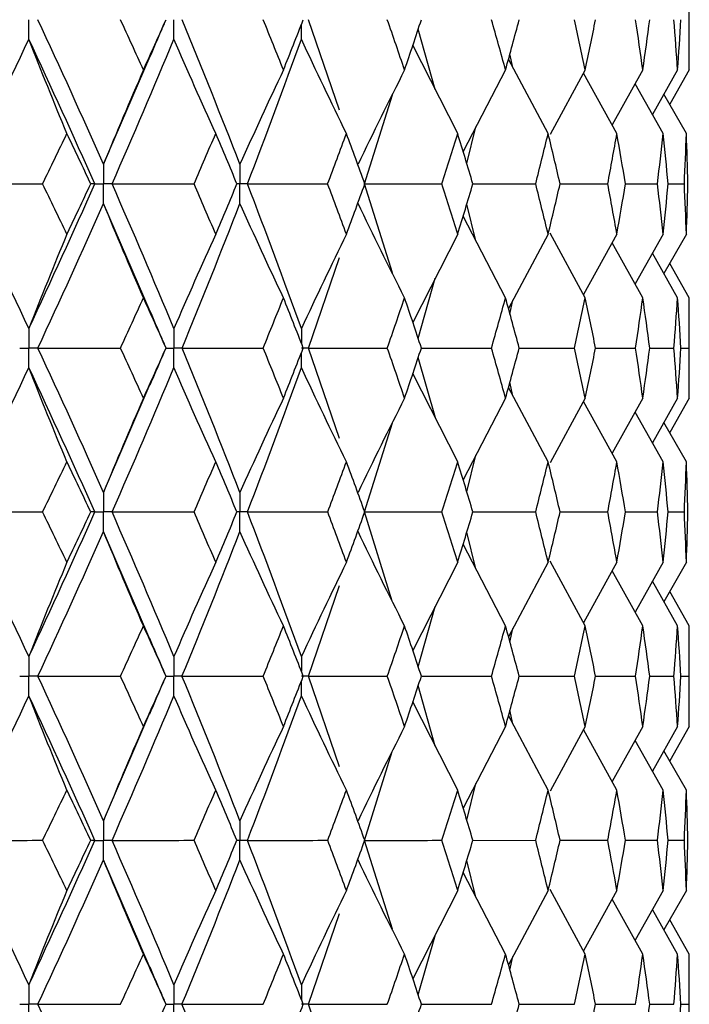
# Paper-space layout '_Right' of a CAD drawing. Header units: millimetres. Extents: x -25 to 310, y -1 to 320.
# Tile 19 of 51: x 13.53 to 19.75, y 21.73 to 30.88. Entities that reach past the tile are written whole.
import ezdxf

# ---------------------------------------------------------------- set-up
doc = ezdxf.new("R2010")
doc.units = ezdxf.units.MM

psp = doc.layouts.new('_Right')

# ---------------------------------------------------------------- linework, layer by layer
at = {"color": 7, "linetype": 'Continuous', "lineweight": 25}
for p, q in [((19.75, 30.4086), (19.75, 31.3418)), ((16.4987, 30.0336), (16.2095, 30.8757)), ((17.3894, 30.2272), (17.2309, 30.7882)), ((17.5974, 29.8176), (17.1807, 30.638)), ((14.3057, 29.5315), (14.7384, 30.5364)), ((18.4382, 29.8176), (18.0699, 30.5097)), ((18.1111, 30.4322), (18.0833, 30.5594)), ((18.0425, 30.4086), (17.6479, 29.6506)), ((18.7834, 30.4086), (18.4579, 29.808)), ((19.077, 29.8176), (18.7676, 30.3796)), ((19.3184, 30.4086), (19.0333, 29.8971)), ((19.6418, 30.4086), (19.4072, 29.9946)), ((19.75, 30.4086), (19.5682, 30.0895)), ((19.5068, 29.8176), (19.2466, 30.2798)), ((16.7307, 29.35), (16.9902, 30.1781)), ((19.7229, 29.8176), (19.5144, 30.1839)), ((17.6817, 29.539), (17.7672, 29.8797)), ((16.9902, 28.5219), (16.7307, 29.35)), ((17.739, 29.35), (18.3223, 29.35)), ((18.5494, 29.35), (18.9926, 29.35)), ((19.1566, 29.35), (19.4548, 29.35)), ((19.5539, 29.35), (19.7038, 29.35)), ((14.7384, 28.1636), (14.3057, 29.1685)), ((17.7672, 28.8203), (17.6817, 29.161)), ((18.0425, 28.2914), (17.6479, 29.0494)), ((17.5974, 28.8824), (17.1807, 28.062)), ((18.4382, 28.8824), (18.0699, 28.1903)), ((18.7834, 28.2914), (18.4579, 28.892)), ((19.077, 28.8824), (18.7676, 28.3204)), ((19.5068, 28.8824), (19.2466, 28.4202)), ((19.7229, 28.8824), (19.5144, 28.5161)), ((19.3184, 28.2914), (19.0333, 28.8029)), ((16.2095, 27.8243), (16.4987, 28.6664)), ((19.6418, 28.2914), (19.4072, 28.7054)), ((19.75, 28.2914), (19.5682, 28.6105)), ((17.2309, 27.9118), (17.3894, 28.4728)), ((19.75, 27.3582), (19.75, 28.2914)), ((18.0833, 28.1406), (18.1111, 28.2678)), ((14.8862, 27.8243), (14.887, 27.8244)), ((16.499, 26.9825), (16.2095, 27.8243)), ((17.2593, 27.8243), (17.9114, 27.8244)), ((18.1689, 27.8243), (18.6831, 27.8244)), ((18.8788, 27.8243), (19.2501, 27.8244)), ((19.3817, 27.8243), (19.6062, 27.8244)), ((19.6724, 27.8244), (19.7475, 27.8244)), ((17.3897, 27.1756), (17.2308, 27.737)), ((17.5974, 26.7671), (17.1806, 27.5869)), ((14.3057, 26.4821), (14.741, 27.4915)), ((18.4382, 26.7671), (18.0698, 27.4587)), ((18.1113, 27.3808), (18.0833, 27.5086)), ((18.0425, 27.3582), (17.6478, 26.6009)), ((18.7834, 27.3582), (18.4576, 26.7577)), ((19.077, 26.7671), (18.7674, 27.3288)), ((19.3184, 27.3582), (19.0331, 26.8469)), ((19.6418, 27.3582), (19.407, 26.9443)), ((19.75, 27.3582), (19.5679, 27.0391)), ((19.5068, 26.7671), (19.2464, 27.2292)), ((16.7308, 26.3008), (16.9907, 27.1288)), ((19.7229, 26.7671), (19.5142, 27.1334)), ((17.6817, 26.4892), (17.7674, 26.8303)), ((16.99, 25.4735), (16.7308, 26.3008)), ((17.7388, 26.3008), (18.3224, 26.3007)), ((18.5489, 26.3008), (18.9926, 26.3007)), ((19.1563, 26.3007), (19.4548, 26.3007)), ((19.5538, 26.3007), (19.7038, 26.3007)), ((14.7369, 25.1177), (14.3057, 26.1194)), ((17.7671, 25.7714), (17.6817, 26.1119)), ((18.0425, 25.2425), (17.6479, 26.0003)), ((17.5974, 25.8335), (17.1807, 25.0128)), ((18.4382, 25.8335), (18.0699, 25.1412)), ((18.7834, 25.2425), (18.4578, 25.8431)), ((19.077, 25.8335), (18.7677, 25.2714)), ((19.5068, 25.8335), (19.2467, 25.3712)), ((19.7229, 25.8335), (19.5145, 25.4671)), ((19.3184, 25.2425), (19.0333, 25.7539)), ((19.6418, 25.2425), (19.4072, 25.6564)), ((16.2095, 24.7748), (16.4986, 25.6168)), ((19.75, 25.2425), (19.5682, 25.5615)), ((17.2309, 24.8626), (17.3895, 25.4239)), ((18.0834, 25.0915), (18.1112, 25.2187)), ((19.75, 24.3073), (19.75, 25.2425)), ((14.8864, 24.7748), (14.8872, 24.7748)), ((16.4988, 23.9326), (16.2095, 24.7748)), ((17.2602, 24.7748), (17.9113, 24.7748)), ((18.1686, 24.7748), (18.683, 24.7748)), ((18.8789, 24.7748), (19.2501, 24.7748)), ((19.3818, 24.7748), (19.6062, 24.7748)), ((19.6724, 24.7748), (19.7475, 24.7748)), ((17.3896, 24.1255), (17.2309, 24.687)), ((17.5974, 23.7163), (17.1807, 24.5368)), ((14.3057, 23.4307), (14.7373, 24.4329)), ((18.1112, 24.3309), (18.0834, 24.4582)), ((18.4382, 23.7163), (18.0699, 24.4085)), ((18.0425, 24.3073), (17.6479, 23.5496)), ((18.7834, 24.3073), (18.4577, 23.7067)), ((19.077, 23.7163), (18.7677, 24.2783)), ((19.3184, 24.3073), (19.0332, 23.7959)), ((19.6418, 24.3073), (19.4071, 23.8934)), ((19.75, 24.3073), (19.5681, 23.9883)), ((19.5068, 23.7163), (19.2466, 24.1786)), ((16.7308, 23.2494), (16.99, 24.0764)), ((19.7229, 23.7163), (19.5144, 24.0826)), ((17.6817, 23.438), (17.7671, 23.7786)), ((16.9903, 22.4225), (16.7308, 23.2494)), ((17.7388, 23.2494), (18.3224, 23.2495)), ((18.5489, 23.2495), (18.9927, 23.2495)), ((19.1565, 23.2495), (19.4548, 23.2495)), ((19.5538, 23.2495), (19.7038, 23.2495)), ((14.7392, 22.0627), (14.3057, 23.0682)), ((17.7673, 22.7204), (17.6816, 23.0612)), ((18.0425, 22.1924), (17.6478, 22.9496)), ((17.5974, 22.7835), (17.1806, 21.9634)), ((18.4382, 22.7835), (18.0698, 22.0917)), ((18.7834, 22.1924), (18.4575, 22.7929)), ((19.077, 22.7835), (18.7675, 22.2217)), ((19.5068, 22.7835), (19.2465, 22.3213)), ((19.7229, 22.7835), (19.5143, 22.4171)), ((19.3184, 22.1924), (19.033, 22.7036)), ((19.6418, 22.1924), (19.407, 22.6062)), ((16.2095, 21.7258), (16.4997, 22.5696)), ((19.75, 22.1924), (19.568, 22.5114)), ((17.2309, 21.8132), (17.3898, 22.3751)), ((18.0834, 22.0418), (18.1113, 22.1696)), ((19.75, 21.2583), (19.75, 22.1924)), ((14.8864, 21.7257), (14.8871, 21.7257)), ((16.4986, 20.8838), (16.2095, 21.7258)), ((17.2594, 21.7258), (17.9114, 21.7257)), ((18.1685, 21.7257), (18.6831, 21.7257)), ((18.8788, 21.7257), (19.2501, 21.7257)), ((19.3816, 21.7257), (19.6062, 21.7257)), ((19.6724, 21.7257), (19.7475, 21.7257))]:
    psp.add_line(p, q, dxfattribs=at)
for points, knots in [([(13.6119, 30.6944), (13.6119, 30.7433), (13.6118, 30.7922), (13.6118, 30.8411), (13.6118, 30.8526), (13.6118, 30.8642), (13.6118, 30.8757)], [0, 0, 0, 0, 0.0001466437, 0.0001466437, 0.0001466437, 0.000181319, 0.000181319, 0.000181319, 0.000181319]), ([(14.7374, 30.5275), (14.7728, 30.6103), (14.8222, 30.7262), (14.8731, 30.842), (14.8876, 30.8751)], [0, 0, 0, 0, 0.714806, 1, 1, 1, 1]), ([(14.9602, 30.6944), (14.9601, 30.7433), (14.9601, 30.7922), (14.9601, 30.8411), (14.9601, 30.8526), (14.9601, 30.8642), (14.9601, 30.8757)], [0, 0, 0, 0, 0.0001466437, 0.0001466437, 0.0001466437, 0.000181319, 0.000181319, 0.000181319, 0.000181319]), ([(14.3057, 29.5315), (14.3056, 29.4825), (14.3056, 29.4336), (14.3055, 29.3847), (14.3055, 29.3731), (14.3055, 29.3616), (14.3055, 29.35)], [0, 0, 0, 0, 0.0001467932, 0.0001467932, 0.0001467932, 0.0001814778, 0.0001814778, 0.0001814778, 0.0001814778]), ([(15.5737, 29.5315), (15.5736, 29.4825), (15.5736, 29.4336), (15.5736, 29.3847), (15.5736, 29.3731), (15.5736, 29.3616), (15.5736, 29.35)], [0, 0, 0, 0, 0.0001467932, 0.0001467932, 0.0001467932, 0.0001814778, 0.0001814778, 0.0001814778, 0.0001814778]), ([(14.2252, 29.35), (14.2443, 29.35), (14.2633, 29.35), (14.2823, 29.35), (14.2901, 29.35), (14.2978, 29.35), (14.3055, 29.35)], [0, 0, 0, 0, 0.0000851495, 0.0000851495, 0.0000851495, 0.0001198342, 0.0001198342, 0.0001198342, 0.0001198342]), ([(14.3057, 29.1685), (14.3056, 29.2175), (14.3056, 29.2664), (14.3055, 29.3153), (14.3055, 29.3269), (14.3055, 29.3384), (14.3055, 29.35)], [0, 0, 0, 0, 0.0001467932, 0.0001467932, 0.0001467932, 0.0001814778, 0.0001814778, 0.0001814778, 0.0001814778]), ([(14.3856, 29.35), (14.3667, 29.35), (14.3477, 29.35), (14.3287, 29.35), (14.321, 29.35), (14.3133, 29.35), (14.3055, 29.35)], [0, 0, 0, 0, 0.0000851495, 0.0000851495, 0.0000851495, 0.0001198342, 0.0001198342, 0.0001198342, 0.0001198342]), ([(15.5737, 29.1685), (15.5736, 29.2175), (15.5736, 29.2664), (15.5736, 29.3153), (15.5736, 29.3269), (15.5736, 29.3384), (15.5736, 29.35)], [0, 0, 0, 0, 0.0001467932, 0.0001467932, 0.0001467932, 0.0001814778, 0.0001814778, 0.0001814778, 0.0001814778]), ([(15.6439, 29.35), (15.6272, 29.35), (15.6106, 29.35), (15.594, 29.35), (15.5872, 29.35), (15.5804, 29.35), (15.5736, 29.35)], [0, 0, 0, 0, 0.0000851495, 0.0000851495, 0.0000851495, 0.0001198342, 0.0001198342, 0.0001198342, 0.0001198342]), ([(14.8876, 27.8249), (14.8731, 27.858), (14.8222, 27.9738), (14.7728, 28.0897), (14.7374, 28.1725)], [0, 0, 0, 0, 0.285191, 1, 1, 1, 1]), ([(13.6119, 28.0056), (13.6119, 27.9567), (13.6118, 27.9078), (13.6118, 27.8589), (13.6118, 27.8474), (13.6118, 27.8358), (13.6118, 27.8243)], [0, 0, 0, 0, 0.0001466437, 0.0001466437, 0.0001466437, 0.000181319, 0.000181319, 0.000181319, 0.000181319]), ([(14.9602, 28.0056), (14.9601, 27.9567), (14.9601, 27.9078), (14.9601, 27.8589), (14.9601, 27.8474), (14.9601, 27.8358), (14.9601, 27.8243)], [0, 0, 0, 0, 0.0001466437, 0.0001466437, 0.0001466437, 0.000181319, 0.000181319, 0.000181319, 0.000181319]), ([(13.5269, 27.8243), (13.547, 27.8243), (13.5672, 27.8243), (13.5873, 27.8243), (13.5955, 27.8243), (13.6036, 27.8243), (13.6118, 27.8243)], [0, 0, 0, 0, 0.0000852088, 0.0000852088, 0.0000852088, 0.0001198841, 0.0001198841, 0.0001198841, 0.0001198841]), ([(13.6119, 27.643), (13.6119, 27.6919), (13.6118, 27.7407), (13.6118, 27.7896), (13.6118, 27.8012), (13.6118, 27.8127), (13.6118, 27.8243)], [0, 0, 0, 0, 0.000146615, 0.000146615, 0.000146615, 0.0001812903, 0.0001812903, 0.0001812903, 0.0001812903]), ([(13.6964, 27.8243), (13.6764, 27.8243), (13.6564, 27.8243), (13.6363, 27.8243), (13.6281, 27.8243), (13.62, 27.8243), (13.6118, 27.8243)], [0, 0, 0, 0, 0.0000852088, 0.0000852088, 0.0000852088, 0.0001198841, 0.0001198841, 0.0001198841, 0.0001198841]), ([(14.7401, 27.4827), (14.7752, 27.5649), (14.8238, 27.6786), (14.8738, 27.7923), (14.8876, 27.8237)], [0, 0, 0, 0, 0.723132, 1, 1, 1, 1]), ([(14.9602, 27.643), (14.9601, 27.6919), (14.9601, 27.7407), (14.9601, 27.7896), (14.9601, 27.8012), (14.9601, 27.8127), (14.9601, 27.8243)], [0, 0, 0, 0, 0.000146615, 0.000146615, 0.000146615, 0.0001812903, 0.0001812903, 0.0001812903, 0.0001812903]), ([(15.0354, 27.8243), (15.0176, 27.8243), (14.9997, 27.8243), (14.9819, 27.8243), (14.9746, 27.8243), (14.9673, 27.8243), (14.9601, 27.8243)], [0, 0, 0, 0, 0.0000852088, 0.0000852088, 0.0000852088, 0.0001198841, 0.0001198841, 0.0001198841, 0.0001198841]), ([(16.2095, 27.8243), (16.1941, 27.8243), (16.1787, 27.8243), (16.1633, 27.8243), (16.157, 27.8243), (16.1507, 27.8243), (16.1444, 27.8243)], [0, 0, 0, 0, 0.0000852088, 0.0000852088, 0.0000852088, 0.0001198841, 0.0001198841, 0.0001198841, 0.0001198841]), ([(14.3057, 26.4821), (14.3056, 26.4332), (14.3056, 26.3843), (14.3055, 26.3355), (14.3055, 26.3239), (14.3055, 26.3123), (14.3055, 26.3008)], [0, 0, 0, 0, 0.0001466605, 0.0001466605, 0.0001466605, 0.0001813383, 0.0001813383, 0.0001813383, 0.0001813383]), ([(15.5737, 26.4821), (15.5736, 26.4332), (15.5736, 26.3843), (15.5736, 26.3355), (15.5736, 26.3239), (15.5736, 26.3123), (15.5736, 26.3008)], [0, 0, 0, 0, 0.0001466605, 0.0001466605, 0.0001466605, 0.0001813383, 0.0001813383, 0.0001813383, 0.0001813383]), ([(14.2252, 26.3008), (14.2443, 26.3008), (14.2633, 26.3008), (14.2823, 26.3008), (14.2901, 26.3008), (14.2978, 26.3008), (14.3055, 26.3008)], [0, 0, 0, 0, 0.0000851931, 0.0000851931, 0.0000851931, 0.0001198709, 0.0001198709, 0.0001198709, 0.0001198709]), ([(14.3057, 26.1194), (14.3056, 26.1683), (14.3056, 26.2172), (14.3055, 26.2661), (14.3055, 26.2777), (14.3055, 26.2892), (14.3055, 26.3008)], [0, 0, 0, 0, 0.0001466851, 0.0001466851, 0.0001466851, 0.0001813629, 0.0001813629, 0.0001813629, 0.0001813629]), ([(14.3856, 26.3008), (14.3667, 26.3008), (14.3477, 26.3008), (14.3287, 26.3008), (14.321, 26.3008), (14.3133, 26.3008), (14.3055, 26.3008)], [0, 0, 0, 0, 0.0000851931, 0.0000851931, 0.0000851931, 0.0001198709, 0.0001198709, 0.0001198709, 0.0001198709]), ([(15.5737, 26.1194), (15.5736, 26.1683), (15.5736, 26.2172), (15.5736, 26.2661), (15.5736, 26.2777), (15.5736, 26.2892), (15.5736, 26.3008)], [0, 0, 0, 0, 0.0001466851, 0.0001466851, 0.0001466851, 0.0001813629, 0.0001813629, 0.0001813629, 0.0001813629]), ([(15.6439, 26.3008), (15.6273, 26.3008), (15.6106, 26.3008), (15.5939, 26.3008), (15.5872, 26.3008), (15.5804, 26.3008), (15.5736, 26.3008)], [0, 0, 0, 0, 0.0000851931, 0.0000851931, 0.0000851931, 0.0001198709, 0.0001198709, 0.0001198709, 0.0001198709]), ([(14.8878, 24.7754), (14.8726, 24.8099), (14.8212, 24.9269), (14.7713, 25.044), (14.7361, 25.1266)], [0, 0, 0, 0, 0.294776, 1, 1, 1, 1]), ([(13.6119, 24.9563), (13.6119, 24.9073), (13.6118, 24.8584), (13.6118, 24.8095), (13.6118, 24.7979), (13.6118, 24.7864), (13.6118, 24.7748)], [0, 0, 0, 0, 0.0001467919, 0.0001467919, 0.0001467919, 0.0001814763, 0.0001814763, 0.0001814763, 0.0001814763]), ([(14.9602, 24.9563), (14.9601, 24.9073), (14.9601, 24.8584), (14.9601, 24.8095), (14.9601, 24.7979), (14.9601, 24.7864), (14.9601, 24.7748)], [0, 0, 0, 0, 0.0001467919, 0.0001467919, 0.0001467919, 0.0001814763, 0.0001814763, 0.0001814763, 0.0001814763]), ([(13.5269, 24.7748), (13.5471, 24.7748), (13.5672, 24.7748), (13.5873, 24.7748), (13.5955, 24.7748), (13.6036, 24.7748), (13.6118, 24.7748)], [0, 0, 0, 0, 0.0000851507, 0.0000851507, 0.0000851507, 0.0001198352, 0.0001198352, 0.0001198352, 0.0001198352]), ([(13.6119, 24.5933), (13.6119, 24.6423), (13.6118, 24.6912), (13.6118, 24.7401), (13.6118, 24.7517), (13.6118, 24.7632), (13.6118, 24.7748)], [0, 0, 0, 0, 0.0001467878, 0.0001467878, 0.0001467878, 0.0001814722, 0.0001814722, 0.0001814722, 0.0001814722]), ([(13.6964, 24.7748), (13.6764, 24.7748), (13.6564, 24.7748), (13.6363, 24.7748), (13.6282, 24.7748), (13.62, 24.7748), (13.6118, 24.7748)], [0, 0, 0, 0, 0.0000851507, 0.0000851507, 0.0000851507, 0.0001198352, 0.0001198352, 0.0001198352, 0.0001198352]), ([(14.7365, 24.4239), (14.7716, 24.5064), (14.8214, 24.6232), (14.8727, 24.7399), (14.8878, 24.7742)], [0, 0, 0, 0, 0.70636, 1, 1, 1, 1]), ([(14.9602, 24.5933), (14.9601, 24.6423), (14.9601, 24.6912), (14.9601, 24.7401), (14.9601, 24.7517), (14.9601, 24.7632), (14.9601, 24.7748)], [0, 0, 0, 0, 0.0001467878, 0.0001467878, 0.0001467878, 0.0001814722, 0.0001814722, 0.0001814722, 0.0001814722]), ([(15.0353, 24.7748), (15.0175, 24.7748), (14.9997, 24.7748), (14.9819, 24.7748), (14.9746, 24.7748), (14.9673, 24.7748), (14.9601, 24.7748)], [0, 0, 0, 0, 0.0000851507, 0.0000851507, 0.0000851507, 0.0001198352, 0.0001198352, 0.0001198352, 0.0001198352]), ([(16.2095, 24.7748), (16.1941, 24.7748), (16.1787, 24.7748), (16.1633, 24.7748), (16.157, 24.7748), (16.1507, 24.7748), (16.1444, 24.7748)], [0, 0, 0, 0, 0.0000851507, 0.0000851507, 0.0000851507, 0.0001198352, 0.0001198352, 0.0001198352, 0.0001198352]), ([(14.3057, 23.4307), (14.3056, 23.3818), (14.3056, 23.333), (14.3055, 23.2841), (14.3055, 23.2725), (14.3055, 23.261), (14.3055, 23.2494)], [0, 0, 0, 0, 0.0001465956, 0.0001465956, 0.0001465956, 0.0001812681, 0.0001812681, 0.0001812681, 0.0001812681]), ([(15.5737, 23.4307), (15.5736, 23.3818), (15.5736, 23.333), (15.5736, 23.2841), (15.5736, 23.2725), (15.5736, 23.261), (15.5736, 23.2494)], [0, 0, 0, 0, 0.0001465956, 0.0001465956, 0.0001465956, 0.0001812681, 0.0001812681, 0.0001812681, 0.0001812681]), ([(14.2252, 23.2494), (14.2442, 23.2494), (14.2633, 23.2494), (14.2823, 23.2494), (14.2901, 23.2494), (14.2978, 23.2494), (14.3055, 23.2494)], [0, 0, 0, 0, 0.000085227, 0.000085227, 0.000085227, 0.0001198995, 0.0001198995, 0.0001198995, 0.0001198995]), ([(14.3057, 23.0682), (14.3056, 23.117), (14.3056, 23.1659), (14.3055, 23.2147), (14.3055, 23.2263), (14.3055, 23.2379), (14.3055, 23.2494)], [0, 0, 0, 0, 0.0001465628, 0.0001465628, 0.0001465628, 0.0001812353, 0.0001812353, 0.0001812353, 0.0001812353]), ([(14.3856, 23.2494), (14.3667, 23.2494), (14.3477, 23.2494), (14.3287, 23.2494), (14.321, 23.2494), (14.3133, 23.2494), (14.3055, 23.2494)], [0, 0, 0, 0, 0.000085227, 0.000085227, 0.000085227, 0.0001198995, 0.0001198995, 0.0001198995, 0.0001198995]), ([(15.5737, 23.0682), (15.5736, 23.117), (15.5736, 23.1659), (15.5736, 23.2147), (15.5736, 23.2263), (15.5736, 23.2379), (15.5736, 23.2494)], [0, 0, 0, 0, 0.0001465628, 0.0001465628, 0.0001465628, 0.0001812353, 0.0001812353, 0.0001812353, 0.0001812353]), ([(15.6439, 23.2494), (15.6273, 23.2494), (15.6106, 23.2494), (15.5939, 23.2494), (15.5872, 23.2494), (15.5804, 23.2494), (15.5736, 23.2494)], [0, 0, 0, 0, 0.000085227, 0.000085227, 0.000085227, 0.0001198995, 0.0001198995, 0.0001198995, 0.0001198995]), ([(14.8877, 21.7263), (14.8733, 21.7591), (14.8227, 21.8741), (14.7736, 21.9892), (14.7385, 22.0716)], [0, 0, 0, 0, 0.284835, 1, 1, 1, 1]), ([(13.6119, 21.9071), (13.6119, 21.8582), (13.6118, 21.8093), (13.6118, 21.7604), (13.6118, 21.7489), (13.6118, 21.7373), (13.6118, 21.7258)], [0, 0, 0, 0, 0.0001466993, 0.0001466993, 0.0001466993, 0.0001813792, 0.0001813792, 0.0001813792, 0.0001813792]), ([(14.9602, 21.9071), (14.9601, 21.8582), (14.9601, 21.8093), (14.9601, 21.7604), (14.9601, 21.7489), (14.9601, 21.7373), (14.9601, 21.7258)], [0, 0, 0, 0, 0.0001466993, 0.0001466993, 0.0001466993, 0.0001813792, 0.0001813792, 0.0001813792, 0.0001813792]), ([(13.5269, 21.7258), (13.5471, 21.7258), (13.5672, 21.7258), (13.5873, 21.7258), (13.5955, 21.7258), (13.6036, 21.7258), (13.6118, 21.7258)], [0, 0, 0, 0, 0.0000851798, 0.0000851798, 0.0000851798, 0.0001198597, 0.0001198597, 0.0001198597, 0.0001198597]), ([(13.6119, 21.5444), (13.6119, 21.5933), (13.6118, 21.6422), (13.6118, 21.6911), (13.6118, 21.7026), (13.6118, 21.7142), (13.6118, 21.7258)], [0, 0, 0, 0, 0.0001467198, 0.0001467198, 0.0001467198, 0.0001813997, 0.0001813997, 0.0001813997, 0.0001813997]), ([(13.6964, 21.7258), (13.6764, 21.7258), (13.6564, 21.7258), (13.6363, 21.7258), (13.6282, 21.7258), (13.62, 21.7258), (13.6118, 21.7258)], [0, 0, 0, 0, 0.0000851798, 0.0000851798, 0.0000851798, 0.0001198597, 0.0001198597, 0.0001198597, 0.0001198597]), ([(14.9602, 21.5444), (14.9601, 21.5933), (14.9601, 21.6422), (14.9601, 21.6911), (14.9601, 21.7026), (14.9601, 21.7142), (14.9601, 21.7258)], [0, 0, 0, 0, 0.0001467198, 0.0001467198, 0.0001467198, 0.0001813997, 0.0001813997, 0.0001813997, 0.0001813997]), ([(15.0353, 21.7258), (15.0175, 21.7258), (14.9997, 21.7258), (14.9819, 21.7258), (14.9746, 21.7258), (14.9673, 21.7258), (14.9601, 21.7258)], [0, 0, 0, 0, 0.0000851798, 0.0000851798, 0.0000851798, 0.0001198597, 0.0001198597, 0.0001198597, 0.0001198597]), ([(16.2095, 21.7258), (16.1941, 21.7258), (16.1787, 21.7258), (16.1633, 21.7258), (16.157, 21.7258), (16.1507, 21.7258), (16.1444, 21.7258)], [0, 0, 0, 0, 0.0000851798, 0.0000851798, 0.0000851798, 0.0001198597, 0.0001198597, 0.0001198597, 0.0001198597])]:
    psp.add_open_spline(points, degree=3, knots=knots, dxfattribs=at)
for points in [[(14.3057, 29.5315), (14.1076, 29.9799), (13.9044, 30.4282), (13.6964, 30.8757)], [(14.6771, 30.4086), (14.6065, 30.5643), (14.5353, 30.72), (14.4634, 30.8756)], [(14.6771, 30.4086), (14.7477, 30.5643), (14.8177, 30.72), (14.887, 30.8756)], [(15.5737, 29.5315), (15.3997, 29.9799), (15.2201, 30.4282), (15.0354, 30.8757)], [(15.9781, 30.4086), (15.9161, 30.5643), (15.8533, 30.72), (15.79, 30.8756)], [(15.9781, 30.4086), (16.0401, 30.5643), (16.1015, 30.72), (16.1621, 30.8756)], [(17.104, 30.4086), (17.0512, 30.5643), (16.9977, 30.72), (16.9435, 30.8756)], [(17.104, 30.4086), (17.1568, 30.5643), (17.2088, 30.72), (17.2601, 30.8756)], [(18.0425, 30.4086), (17.9996, 30.5643), (17.9559, 30.72), (17.9114, 30.8756)], [(18.0425, 30.4086), (18.0854, 30.5643), (18.1276, 30.72), (18.169, 30.8756)], [(18.7834, 30.4086), (18.7508, 30.5643), (18.7173, 30.72), (18.6831, 30.8756)], [(18.7834, 30.4086), (18.816, 30.5643), (18.8478, 30.72), (18.8788, 30.8756)], [(19.3184, 30.4086), (19.2965, 30.5643), (19.2737, 30.72), (19.2501, 30.8756)], [(19.3184, 30.4086), (19.3404, 30.5643), (19.3615, 30.72), (19.3817, 30.8756)], [(19.6418, 30.4086), (19.6308, 30.5643), (19.6189, 30.72), (19.6062, 30.8756)], [(19.6418, 30.4086), (19.6528, 30.5643), (19.663, 30.72), (19.6724, 30.8756)], [(19.75, 30.4086), (19.75, 30.5643), (19.7492, 30.72), (19.7475, 30.8756)], [(12.9697, 29.35), (13.1885, 29.7984), (13.4027, 30.2468), (13.6119, 30.6944)], [(13.9654, 29.8176), (13.8453, 30.108), (13.7275, 30.4003), (13.6119, 30.6944)], [(14.2252, 29.35), (14.0257, 29.7984), (13.8212, 30.2468), (13.6119, 30.6944)], [(14.3856, 29.35), (14.5823, 29.7984), (14.774, 30.2468), (14.9602, 30.6944)], [(15.3486, 29.8176), (15.2166, 30.108), (15.0872, 30.4003), (14.9602, 30.6944)], [(15.6439, 29.35), (15.8164, 29.7984), (15.9834, 30.2468), (16.1446, 30.6944)], [(16.5637, 29.8176), (16.4213, 30.108), (16.2816, 30.4003), (16.1446, 30.6944)], [(14.6771, 30.4086), (14.5508, 30.1181), (14.427, 29.8257), (14.3057, 29.5315)], [(15.9781, 30.4086), (15.8406, 30.1181), (15.7059, 29.8257), (15.5737, 29.5315)], [(17.104, 30.4086), (16.9569, 30.1181), (16.8126, 29.8257), (16.6711, 29.5315)], [(13.7395, 29.35), (13.8154, 29.5059), (13.8907, 29.6618), (13.9654, 29.8176)], [(14.1876, 29.35), (14.1141, 29.5059), (14.04, 29.6618), (13.9654, 29.8176)], [(15.1472, 29.35), (15.215, 29.5059), (15.2822, 29.6618), (15.3486, 29.8176)], [(15.5461, 29.35), (15.4809, 29.5059), (15.4151, 29.6618), (15.3486, 29.8176)], [(16.389, 29.35), (16.448, 29.5059), (16.5062, 29.6618), (16.5637, 29.8176)], [(16.7342, 29.35), (16.6781, 29.5059), (16.6213, 29.6618), (16.5637, 29.8176)], [(17.4513, 29.35), (17.5007, 29.5059), (17.5494, 29.6618), (17.5974, 29.8176)], [(17.739, 29.35), (17.6925, 29.5059), (17.6453, 29.6618), (17.5974, 29.8176)], [(18.3223, 29.35), (18.3617, 29.5059), (18.4004, 29.6618), (18.4382, 29.8176)], [(18.5494, 29.35), (18.5131, 29.5059), (18.4761, 29.6618), (18.4382, 29.8176)], [(18.9926, 29.35), (19.0215, 29.5059), (19.0497, 29.6618), (19.077, 29.8176)], [(19.1566, 29.35), (19.1309, 29.5059), (19.1044, 29.6618), (19.077, 29.8176)], [(19.4548, 29.35), (19.473, 29.5059), (19.4903, 29.6618), (19.5068, 29.8176)], [(19.5539, 29.35), (19.5391, 29.5059), (19.5234, 29.6618), (19.5068, 29.8176)], [(19.7038, 29.35), (19.711, 29.5059), (19.7174, 29.6618), (19.7229, 29.8176)], [(19.737, 29.35), (19.7331, 29.5059), (19.7285, 29.6618), (19.7229, 29.8176)], [(13.6119, 28.0056), (13.4027, 28.4532), (13.1885, 28.9016), (12.9697, 29.35)], [(12.9697, 29.35), (13.2264, 29.35), (13.483, 29.35), (13.7395, 29.35)], [(13.6119, 28.0056), (13.8212, 28.4532), (14.0257, 28.9016), (14.2252, 29.35)], [(13.9654, 28.8824), (13.8907, 29.0382), (13.8154, 29.1941), (13.7395, 29.35)], [(13.9654, 28.8824), (14.04, 29.0382), (14.1141, 29.1941), (14.1876, 29.35)], [(14.2252, 29.35), (14.2149, 29.35), (14.2023, 29.35), (14.1876, 29.35)], [(14.9602, 28.0056), (14.774, 28.4532), (14.5823, 28.9016), (14.3856, 29.35)], [(14.3856, 29.35), (14.6398, 29.35), (14.8937, 29.35), (15.1472, 29.35)], [(15.3486, 28.8824), (15.2822, 29.0382), (15.215, 29.1941), (15.1472, 29.35)], [(15.3486, 28.8824), (15.4151, 29.0382), (15.4809, 29.1941), (15.5461, 29.35)], [(16.1446, 28.0056), (15.9834, 28.4532), (15.8164, 28.9016), (15.6439, 29.35)], [(15.6439, 29.35), (15.8928, 29.35), (16.1412, 29.35), (16.389, 29.35)], [(16.5637, 28.8824), (16.5062, 29.0382), (16.448, 29.1941), (16.389, 29.35)], [(16.5637, 28.8824), (16.6213, 29.0382), (16.6781, 29.1941), (16.7342, 29.35)], [(16.7307, 29.35), (16.9717, 29.35), (17.2119, 29.35), (17.4513, 29.35)], [(17.5974, 28.8824), (17.5494, 29.0382), (17.5007, 29.1941), (17.4513, 29.35)], [(17.5974, 28.8824), (17.6453, 29.0382), (17.6925, 29.1941), (17.739, 29.35)], [(18.4382, 28.8824), (18.4004, 29.0382), (18.3617, 29.1941), (18.3223, 29.35)], [(18.4382, 28.8824), (18.4761, 29.0382), (18.5131, 29.1941), (18.5494, 29.35)], [(19.077, 28.8824), (19.0497, 29.0382), (19.0215, 29.1941), (18.9926, 29.35)], [(19.077, 28.8824), (19.1044, 29.0382), (19.1309, 29.1941), (19.1566, 29.35)], [(19.5068, 28.8824), (19.4903, 29.0382), (19.473, 29.1941), (19.4548, 29.35)], [(19.5068, 28.8824), (19.5234, 29.0382), (19.5391, 29.1941), (19.5539, 29.35)], [(19.7229, 28.8824), (19.7174, 29.0382), (19.711, 29.1941), (19.7038, 29.35)], [(19.7229, 28.8824), (19.7285, 29.0382), (19.7331, 29.1941), (19.737, 29.35)], [(13.6964, 27.8243), (13.9044, 28.2718), (14.1076, 28.7201), (14.3057, 29.1685)], [(14.6771, 28.2914), (14.5508, 28.5819), (14.427, 28.8743), (14.3057, 29.1685)], [(15.0354, 27.8243), (15.2201, 28.2718), (15.3997, 28.7201), (15.5737, 29.1685)], [(15.9781, 28.2914), (15.8406, 28.5819), (15.7059, 28.8743), (15.5737, 29.1685)], [(17.104, 28.2914), (16.9569, 28.5819), (16.8126, 28.8743), (16.6711, 29.1685)], [(13.9654, 28.8824), (13.8453, 28.592), (13.7275, 28.2997), (13.6119, 28.0056)], [(15.3486, 28.8824), (15.2166, 28.592), (15.0872, 28.2997), (14.9602, 28.0056)], [(16.5637, 28.8824), (16.4213, 28.592), (16.2816, 28.2997), (16.1446, 28.0056)], [(14.4634, 27.8244), (14.5353, 27.98), (14.6065, 28.1357), (14.6771, 28.2914)], [(14.887, 27.8244), (14.8177, 27.98), (14.7477, 28.1357), (14.6771, 28.2914)], [(15.79, 27.8244), (15.8533, 27.98), (15.9161, 28.1357), (15.9781, 28.2914)], [(16.1621, 27.8244), (16.1015, 27.98), (16.0401, 28.1357), (15.9781, 28.2914)], [(16.9435, 27.8244), (16.9977, 27.98), (17.0512, 28.1357), (17.104, 28.2914)], [(17.2601, 27.8244), (17.2088, 27.98), (17.1568, 28.1357), (17.104, 28.2914)], [(17.9114, 27.8244), (17.9559, 27.98), (17.9996, 28.1357), (18.0425, 28.2914)], [(18.169, 27.8244), (18.1276, 27.98), (18.0854, 28.1357), (18.0425, 28.2914)], [(18.6831, 27.8244), (18.7173, 27.98), (18.7508, 28.1357), (18.7834, 28.2914)], [(18.8788, 27.8244), (18.8478, 27.98), (18.816, 28.1357), (18.7834, 28.2914)], [(19.2501, 27.8244), (19.2737, 27.98), (19.2965, 28.1357), (19.3184, 28.2914)], [(19.3817, 27.8244), (19.3615, 27.98), (19.3404, 28.1357), (19.3184, 28.2914)], [(19.6062, 27.8244), (19.6189, 27.98), (19.6308, 28.1357), (19.6418, 28.2914)], [(19.6724, 27.8244), (19.663, 27.98), (19.6528, 28.1357), (19.6418, 28.2914)], [(19.7475, 27.8244), (19.7492, 27.98), (19.75, 28.1357), (19.75, 28.2914)], [(13.6964, 27.8243), (13.9523, 27.8243), (14.208, 27.8243), (14.4634, 27.8244)], [(14.3057, 26.4821), (14.1075, 26.93), (13.9045, 27.3765), (13.6964, 27.8243)], [(14.6771, 27.3582), (14.6065, 27.5136), (14.5353, 27.6689), (14.4634, 27.8244)], [(14.6771, 27.3582), (14.7477, 27.5136), (14.8177, 27.6689), (14.887, 27.8244)], [(15.0354, 27.8243), (15.2873, 27.8243), (15.5389, 27.8243), (15.79, 27.8244)], [(15.5737, 26.4821), (15.3997, 26.93), (15.2203, 27.3765), (15.0354, 27.8243)], [(15.9781, 27.3582), (15.9161, 27.5136), (15.8534, 27.6689), (15.79, 27.8244)], [(15.9781, 27.3582), (16.0401, 27.5136), (16.1014, 27.6689), (16.1621, 27.8244)], [(16.2095, 27.8243), (16.4549, 27.8243), (16.6995, 27.8243), (16.9435, 27.8244)], [(17.104, 27.3582), (17.0512, 27.5136), (16.9978, 27.6689), (16.9435, 27.8244)], [(17.104, 27.3582), (17.1568, 27.5136), (17.2088, 27.6689), (17.2601, 27.8244)], [(18.0425, 27.3582), (17.9996, 27.5136), (17.9559, 27.6689), (17.9114, 27.8244)], [(18.0425, 27.3582), (18.0854, 27.5136), (18.1276, 27.6689), (18.169, 27.8244)], [(18.7834, 27.3582), (18.7508, 27.5136), (18.7174, 27.6689), (18.6831, 27.8244)], [(18.7834, 27.3582), (18.816, 27.5136), (18.8478, 27.6689), (18.8788, 27.8244)], [(19.3184, 27.3582), (19.2965, 27.5136), (19.2737, 27.6689), (19.2501, 27.8244)], [(19.3184, 27.3582), (19.3404, 27.5136), (19.3615, 27.6689), (19.3817, 27.8244)], [(19.6418, 27.3582), (19.6308, 27.5136), (19.6189, 27.6689), (19.6062, 27.8244)], [(19.6418, 27.3582), (19.6528, 27.5136), (19.663, 27.6689), (19.6724, 27.8244)], [(19.75, 27.3582), (19.75, 27.5136), (19.7492, 27.6689), (19.7475, 27.8244)], [(12.9697, 26.3008), (13.1886, 26.7488), (13.4026, 27.1953), (13.6119, 27.643)], [(13.9654, 26.7671), (13.8452, 27.0572), (13.7274, 27.3491), (13.6119, 27.643)], [(14.2252, 26.3008), (14.0257, 26.7488), (13.8213, 27.1953), (13.6119, 27.643)], [(14.3856, 26.3008), (14.5824, 26.7488), (14.7739, 27.1953), (14.9602, 27.643)], [(15.3486, 26.7671), (15.2166, 27.0572), (15.0871, 27.3491), (14.9602, 27.643)], [(15.6439, 26.3008), (15.8165, 26.7488), (15.9833, 27.1953), (16.1446, 27.643)], [(16.5637, 26.7671), (16.4212, 27.0572), (16.2815, 27.3491), (16.1446, 27.643)], [(14.6771, 27.3582), (14.5508, 27.0681), (14.427, 26.7761), (14.3057, 26.4821)], [(15.9781, 27.3582), (15.8406, 27.0681), (15.7058, 26.7761), (15.5737, 26.4821)], [(17.104, 27.3582), (16.9568, 27.0681), (16.8126, 26.7761), (16.6711, 26.4821)], [(13.7397, 26.3007), (13.8155, 26.4563), (13.8907, 26.6118), (13.9654, 26.7671)], [(14.1875, 26.3007), (14.114, 26.4563), (14.04, 26.6118), (13.9654, 26.7671)], [(15.1474, 26.3007), (15.2151, 26.4563), (15.2822, 26.6118), (15.3486, 26.7671)], [(15.5459, 26.3007), (15.4808, 26.4563), (15.415, 26.6118), (15.3486, 26.7671)], [(16.3892, 26.3007), (16.4481, 26.4563), (16.5063, 26.6118), (16.5637, 26.7671)], [(16.7341, 26.3007), (16.678, 26.4563), (16.6212, 26.6118), (16.5637, 26.7671)], [(17.4514, 26.3007), (17.5008, 26.4563), (17.5495, 26.6118), (17.5974, 26.7671)], [(17.7389, 26.3007), (17.6925, 26.4563), (17.6453, 26.6118), (17.5974, 26.7671)], [(18.3224, 26.3007), (18.3618, 26.4563), (18.4004, 26.6118), (18.4382, 26.7671)], [(18.5493, 26.3007), (18.5131, 26.4563), (18.476, 26.6118), (18.4382, 26.7671)], [(18.9926, 26.3007), (19.0216, 26.4563), (19.0497, 26.6118), (19.077, 26.7671)], [(19.1565, 26.3007), (19.1308, 26.4563), (19.1043, 26.6118), (19.077, 26.7671)], [(19.4548, 26.3007), (19.473, 26.4563), (19.4903, 26.6118), (19.5068, 26.7671)], [(19.5539, 26.3007), (19.539, 26.4563), (19.5234, 26.6118), (19.5068, 26.7671)], [(19.7038, 26.3007), (19.711, 26.4563), (19.7174, 26.6118), (19.7229, 26.7671)], [(19.737, 26.3007), (19.7331, 26.4563), (19.7285, 26.6118), (19.7229, 26.7671)], [(13.6119, 24.9563), (13.4026, 25.4046), (13.1884, 25.853), (12.9697, 26.3008)], [(12.9697, 26.3008), (13.2265, 26.3008), (13.4831, 26.3007), (13.7397, 26.3007)], [(13.6119, 24.9563), (13.8213, 25.4046), (14.0258, 25.853), (14.2252, 26.3008)], [(13.9654, 25.8335), (13.8907, 25.9892), (13.8155, 26.145), (13.7397, 26.3007)], [(13.9654, 25.8335), (14.04, 25.9892), (14.114, 26.145), (14.1875, 26.3007)], [(14.2252, 26.3008), (14.2148, 26.3008), (14.2022, 26.3007), (14.1875, 26.3007)], [(14.9602, 24.9563), (14.7739, 25.4046), (14.5822, 25.853), (14.3856, 26.3008)], [(14.3856, 26.3008), (14.6399, 26.3008), (14.8938, 26.3007), (15.1474, 26.3007)], [(15.3486, 25.8335), (15.2822, 25.9892), (15.2151, 26.145), (15.1474, 26.3007)], [(15.3486, 25.8335), (15.4151, 25.9892), (15.4808, 26.145), (15.5459, 26.3007)], [(16.1446, 24.9563), (15.9833, 25.4046), (15.8163, 25.853), (15.6439, 26.3008)], [(15.6439, 26.3008), (15.8929, 26.3008), (16.1413, 26.3007), (16.3892, 26.3007)], [(16.5637, 25.8335), (16.5063, 25.9892), (16.4481, 26.145), (16.3892, 26.3007)], [(16.5637, 25.8335), (16.6212, 25.9892), (16.678, 26.145), (16.7341, 26.3007)], [(16.7308, 26.3008), (16.9717, 26.3008), (17.2119, 26.3007), (17.4514, 26.3007)], [(17.5974, 25.8335), (17.5495, 25.9892), (17.5008, 26.145), (17.4514, 26.3007)], [(17.5974, 25.8335), (17.6453, 25.9892), (17.6925, 26.145), (17.7389, 26.3007)], [(18.4382, 25.8335), (18.4004, 25.9892), (18.3618, 26.145), (18.3224, 26.3007)], [(18.4382, 25.8335), (18.476, 25.9892), (18.5131, 26.145), (18.5493, 26.3007)], [(19.077, 25.8335), (19.0497, 25.9892), (19.0216, 26.145), (18.9926, 26.3007)], [(19.077, 25.8335), (19.1044, 25.9892), (19.1309, 26.145), (19.1565, 26.3007)], [(19.5068, 25.8335), (19.4903, 25.9892), (19.473, 26.145), (19.4548, 26.3007)], [(19.5068, 25.8335), (19.5234, 25.9892), (19.539, 26.145), (19.5539, 26.3007)], [(19.7229, 25.8335), (19.7174, 25.9892), (19.711, 26.145), (19.7038, 26.3007)], [(19.7229, 25.8335), (19.7285, 25.9892), (19.7331, 26.145), (19.737, 26.3007)], [(13.6964, 24.7748), (13.9044, 25.2232), (14.1076, 25.6716), (14.3057, 26.1194)], [(14.6771, 25.2425), (14.5509, 25.533), (14.4271, 25.8253), (14.3057, 26.1194)], [(15.0353, 24.7748), (15.2202, 25.2232), (15.3998, 25.6716), (15.5737, 26.1194)], [(15.9781, 25.2425), (15.8407, 25.533), (15.7059, 25.8253), (15.5737, 26.1194)], [(17.104, 25.2425), (16.9569, 25.533), (16.8126, 25.8253), (16.6711, 26.1194)], [(13.9654, 25.8335), (13.8452, 25.5429), (13.7274, 25.2505), (13.6119, 24.9563)], [(15.3486, 25.8335), (15.2166, 25.5429), (15.0871, 25.2505), (14.9602, 24.9563)], [(16.5637, 25.8335), (16.4213, 25.5429), (16.2815, 25.2505), (16.1446, 24.9563)], [(14.4632, 24.7748), (14.5351, 24.9307), (14.6064, 25.0866), (14.6771, 25.2425)], [(14.8872, 24.7748), (14.8178, 24.9307), (14.7478, 25.0866), (14.6771, 25.2425)], [(15.7898, 24.7748), (15.8532, 24.9307), (15.916, 25.0866), (15.9781, 25.2425)], [(16.1623, 24.7748), (16.1016, 24.9307), (16.0402, 25.0866), (15.9781, 25.2425)], [(16.9434, 24.7748), (16.9976, 24.9307), (17.0512, 25.0866), (17.104, 25.2425)], [(17.2602, 24.7748), (17.2089, 24.9307), (17.1568, 25.0866), (17.104, 25.2425)], [(17.9113, 24.7748), (17.9558, 24.9307), (17.9996, 25.0866), (18.0425, 25.2425)], [(18.1691, 24.7748), (18.1277, 24.9307), (18.0855, 25.0866), (18.0425, 25.2425)], [(18.683, 24.7748), (18.7173, 24.9307), (18.7507, 25.0866), (18.7834, 25.2425)], [(18.8789, 24.7748), (18.8478, 24.9307), (18.816, 25.0866), (18.7834, 25.2425)], [(19.2501, 24.7748), (19.2737, 24.9307), (19.2965, 25.0866), (19.3184, 25.2425)], [(19.3818, 24.7748), (19.3615, 24.9307), (19.3404, 25.0866), (19.3184, 25.2425)], [(19.6062, 24.7748), (19.6189, 24.9307), (19.6308, 25.0866), (19.6418, 25.2425)], [(19.6724, 24.7748), (19.663, 24.9307), (19.6528, 25.0866), (19.6418, 25.2425)], [(19.7475, 24.7748), (19.7492, 24.9307), (19.75, 25.0866), (19.75, 25.2425)], [(14.3057, 23.4307), (14.1077, 23.8781), (13.9045, 24.3264), (13.6964, 24.7748)], [(13.6964, 24.7748), (13.9522, 24.7748), (14.2078, 24.7748), (14.4632, 24.7748)], [(14.6771, 24.3073), (14.6064, 24.4631), (14.5351, 24.6189), (14.4632, 24.7748)], [(14.6771, 24.3073), (14.7478, 24.4631), (14.8178, 24.6189), (14.8872, 24.7748)], [(15.5737, 23.4307), (15.3998, 23.8781), (15.2202, 24.3264), (15.0353, 24.7748)], [(15.0353, 24.7748), (15.2872, 24.7748), (15.5388, 24.7748), (15.7898, 24.7748)], [(15.9781, 24.3073), (15.916, 24.4631), (15.8532, 24.6189), (15.7898, 24.7748)], [(15.9781, 24.3073), (16.0402, 24.4631), (16.1016, 24.6189), (16.1623, 24.7748)], [(16.2095, 24.7748), (16.4548, 24.7748), (16.6994, 24.7748), (16.9434, 24.7748)], [(17.104, 24.3073), (17.0512, 24.4631), (16.9976, 24.6189), (16.9434, 24.7748)], [(17.104, 24.3073), (17.1568, 24.4631), (17.2089, 24.6189), (17.2602, 24.7748)], [(18.0425, 24.3073), (17.9996, 24.4631), (17.9558, 24.6189), (17.9113, 24.7748)], [(18.0425, 24.3073), (18.0855, 24.4631), (18.1277, 24.6189), (18.1691, 24.7748)], [(18.7834, 24.3073), (18.7507, 24.4631), (18.7173, 24.6189), (18.683, 24.7748)], [(18.7834, 24.3073), (18.816, 24.4631), (18.8478, 24.6189), (18.8789, 24.7748)], [(19.3184, 24.3073), (19.2965, 24.4631), (19.2737, 24.6189), (19.2501, 24.7748)], [(19.3184, 24.3073), (19.3404, 24.4631), (19.3615, 24.6189), (19.3818, 24.7748)], [(19.6418, 24.3073), (19.6308, 24.4631), (19.6189, 24.6189), (19.6062, 24.7748)], [(19.6418, 24.3073), (19.6528, 24.4631), (19.663, 24.6189), (19.6724, 24.7748)], [(19.75, 24.3073), (19.75, 24.4631), (19.7492, 24.6189), (19.7475, 24.7748)], [(12.9697, 23.2494), (13.1884, 23.6967), (13.4026, 24.1449), (13.6119, 24.5933)], [(13.9654, 23.7163), (13.8452, 24.0067), (13.7274, 24.2991), (13.6119, 24.5933)], [(14.2252, 23.2494), (14.0258, 23.6967), (13.8213, 24.1449), (13.6119, 24.5933)], [(14.3856, 23.2494), (14.5822, 23.6967), (14.7739, 24.1449), (14.9602, 24.5933)], [(15.3486, 23.7163), (15.2166, 24.0067), (15.0871, 24.2991), (14.9602, 24.5933)], [(15.6439, 23.2494), (15.8163, 23.6967), (15.9833, 24.1449), (16.1446, 24.5933)], [(16.5637, 23.7163), (16.4212, 24.0067), (16.2815, 24.2991), (16.1446, 24.5933)], [(14.6771, 24.3073), (14.5509, 24.0169), (14.4271, 23.7247), (14.3057, 23.4307)], [(15.9781, 24.3073), (15.8407, 24.0169), (15.7059, 23.7247), (15.5737, 23.4307)], [(17.104, 24.3073), (16.9569, 24.0169), (16.8126, 23.7247), (16.6711, 23.4307)], [(13.7398, 23.2495), (13.8156, 23.405), (13.8908, 23.5606), (13.9654, 23.7163)], [(14.1873, 23.2495), (14.114, 23.405), (14.04, 23.5606), (13.9654, 23.7163)], [(15.1475, 23.2495), (15.2152, 23.405), (15.2822, 23.5606), (15.3486, 23.7163)], [(15.5458, 23.2495), (15.4808, 23.405), (15.415, 23.5606), (15.3486, 23.7163)], [(16.3893, 23.2495), (16.4481, 23.405), (16.5063, 23.5606), (16.5637, 23.7163)], [(16.734, 23.2495), (16.678, 23.405), (16.6212, 23.5606), (16.5637, 23.7163)], [(17.4514, 23.2495), (17.5008, 23.405), (17.5495, 23.5606), (17.5974, 23.7163)], [(17.7388, 23.2495), (17.6924, 23.405), (17.6453, 23.5606), (17.5974, 23.7163)], [(18.3224, 23.2495), (18.3618, 23.405), (18.4004, 23.5606), (18.4382, 23.7163)], [(18.5493, 23.2495), (18.513, 23.405), (18.476, 23.5606), (18.4382, 23.7163)], [(18.9927, 23.2495), (19.0216, 23.405), (19.0497, 23.5606), (19.077, 23.7163)], [(19.1565, 23.2495), (19.1308, 23.405), (19.1043, 23.5606), (19.077, 23.7163)], [(19.4548, 23.2495), (19.473, 23.405), (19.4903, 23.5606), (19.5068, 23.7163)], [(19.5538, 23.2495), (19.539, 23.405), (19.5233, 23.5606), (19.5068, 23.7163)], [(19.7038, 23.2495), (19.711, 23.405), (19.7174, 23.5606), (19.7229, 23.7163)], [(19.737, 23.2495), (19.7331, 23.405), (19.7285, 23.5606), (19.7229, 23.7163)], [(12.9697, 23.2494), (13.2265, 23.2494), (13.4832, 23.2495), (13.7398, 23.2495)], [(13.6119, 21.9071), (13.4025, 22.3553), (13.1885, 22.802), (12.9697, 23.2494)], [(13.6119, 21.9071), (13.8214, 22.3553), (14.0257, 22.802), (14.2252, 23.2494)], [(13.9654, 22.7835), (13.8907, 22.939), (13.8156, 23.0942), (13.7398, 23.2495)], [(13.9654, 22.7835), (14.04, 22.939), (14.114, 23.0942), (14.1873, 23.2495)], [(14.2252, 23.2494), (14.2147, 23.2494), (14.2021, 23.2495), (14.1873, 23.2495)], [(14.3856, 23.2494), (14.6399, 23.2494), (14.8939, 23.2495), (15.1475, 23.2495)], [(14.9602, 21.9071), (14.7738, 22.3553), (14.5823, 22.802), (14.3856, 23.2494)], [(15.3486, 22.7835), (15.2822, 22.939), (15.2152, 23.0942), (15.1475, 23.2495)], [(15.3486, 22.7835), (15.415, 22.939), (15.4808, 23.0942), (15.5458, 23.2495)], [(15.6439, 23.2494), (15.8929, 23.2494), (16.1414, 23.2495), (16.3893, 23.2495)], [(16.1446, 21.9071), (15.9833, 22.3553), (15.8164, 22.802), (15.6439, 23.2494)], [(16.5637, 22.7835), (16.5063, 22.939), (16.4481, 23.0942), (16.3893, 23.2495)], [(16.5637, 22.7835), (16.6212, 22.939), (16.6779, 23.0942), (16.734, 23.2495)], [(16.7308, 23.2494), (16.9718, 23.2494), (17.212, 23.2495), (17.4514, 23.2495)], [(17.5974, 22.7835), (17.5495, 22.939), (17.5008, 23.0942), (17.4514, 23.2495)], [(17.5974, 22.7835), (17.6453, 22.939), (17.6924, 23.0942), (17.7388, 23.2495)], [(18.4382, 22.7835), (18.4004, 22.939), (18.3618, 23.0942), (18.3224, 23.2495)], [(18.4382, 22.7835), (18.476, 22.939), (18.513, 23.0942), (18.5493, 23.2495)], [(19.077, 22.7835), (19.0497, 22.939), (19.0216, 23.0942), (18.9927, 23.2495)], [(19.077, 22.7835), (19.1043, 22.939), (19.1308, 23.0942), (19.1565, 23.2495)], [(19.5068, 22.7835), (19.4903, 22.939), (19.473, 23.0942), (19.4548, 23.2495)], [(19.5068, 22.7835), (19.5234, 22.939), (19.539, 23.0942), (19.5538, 23.2495)], [(19.7229, 22.7835), (19.7174, 22.939), (19.711, 23.0942), (19.7038, 23.2495)], [(19.7229, 22.7835), (19.7285, 22.939), (19.7331, 23.0942), (19.737, 23.2495)], [(13.6964, 21.7258), (13.9045, 22.174), (14.1076, 22.6208), (14.3057, 23.0682)], [(14.6771, 22.1924), (14.5509, 22.4825), (14.427, 22.7744), (14.3057, 23.0682)], [(15.0353, 21.7258), (15.2203, 22.174), (15.3997, 22.6208), (15.5737, 23.0682)], [(15.9781, 22.1924), (15.8407, 22.4825), (15.7058, 22.7744), (15.5737, 23.0682)], [(17.104, 22.1924), (16.9569, 22.4825), (16.8126, 22.7744), (16.6711, 23.0682)], [(13.9654, 22.7835), (13.8452, 22.4933), (13.7274, 22.2012), (13.6119, 21.9071)], [(15.3486, 22.7835), (15.2166, 22.4933), (15.0871, 22.2012), (14.9602, 21.9071)], [(16.5637, 22.7835), (16.4212, 22.4933), (16.2815, 22.2012), (16.1446, 21.9071)], [(14.4633, 21.7257), (14.5352, 21.8814), (14.6065, 22.037), (14.6771, 22.1924)], [(14.8871, 21.7257), (14.8178, 21.8814), (14.7477, 22.037), (14.6771, 22.1924)], [(15.7899, 21.7257), (15.8533, 21.8814), (15.916, 22.037), (15.9781, 22.1924)], [(16.1622, 21.7257), (16.1015, 21.8814), (16.0401, 22.037), (15.9781, 22.1924)], [(16.9434, 21.7257), (16.9977, 21.8814), (17.0512, 22.037), (17.104, 22.1924)], [(17.2602, 21.7257), (17.2088, 21.8814), (17.1568, 22.037), (17.104, 22.1924)], [(17.9114, 21.7257), (17.9559, 21.8814), (17.9996, 22.037), (18.0425, 22.1924)], [(18.169, 21.7257), (18.1276, 21.8814), (18.0855, 22.037), (18.0425, 22.1924)], [(18.6831, 21.7257), (18.7173, 21.8814), (18.7507, 22.037), (18.7834, 22.1924)], [(18.8788, 21.7257), (18.8478, 21.8814), (18.816, 22.037), (18.7834, 22.1924)], [(19.2501, 21.7257), (19.2737, 21.8814), (19.2965, 22.037), (19.3184, 22.1924)], [(19.3818, 21.7257), (19.3615, 21.8814), (19.3404, 22.037), (19.3184, 22.1924)], [(19.6062, 21.7257), (19.6189, 21.8814), (19.6308, 22.037), (19.6418, 22.1924)], [(19.6724, 21.7257), (19.663, 21.8814), (19.6528, 22.037), (19.6418, 22.1924)], [(19.7475, 21.7257), (19.7492, 21.8814), (19.75, 22.037), (19.75, 22.1924)], [(14.3057, 20.3811), (14.1076, 20.8294), (13.9044, 21.2778), (13.6964, 21.7258)], [(13.6964, 21.7258), (13.9523, 21.7258), (14.2079, 21.7257), (14.4633, 21.7257)], [(14.6771, 21.2583), (14.7478, 21.4141), (14.8178, 21.5699), (14.8871, 21.7257)], [(15.5737, 20.3811), (15.3997, 20.8294), (15.2202, 21.2778), (15.0353, 21.7258)], [(15.0353, 21.7258), (15.2873, 21.7258), (15.5388, 21.7257), (15.7899, 21.7257)], [(15.9781, 21.2583), (16.0401, 21.4141), (16.1015, 21.5699), (16.1622, 21.7257)], [(16.2095, 21.7258), (16.4548, 21.7258), (16.6995, 21.7257), (16.9434, 21.7257)], [(17.104, 21.2583), (17.1568, 21.4141), (17.2088, 21.5699), (17.2602, 21.7257)], [(18.0425, 21.2583), (18.0855, 21.4141), (18.1276, 21.5699), (18.169, 21.7257)], [(18.7834, 21.2583), (18.816, 21.4141), (18.8478, 21.5699), (18.8788, 21.7257)], [(19.3184, 21.2583), (19.3404, 21.4141), (19.3615, 21.5699), (19.3818, 21.7257)], [(19.6418, 21.2583), (19.6528, 21.4141), (19.663, 21.5699), (19.6724, 21.7257)]]:
    psp.add_open_spline(points, degree=3, dxfattribs=at)
at = {"color": 8, "linetype": 'Continuous', "lineweight": 25}
for points in [[(16.1446, 30.6944), (16.1445, 30.7399), (16.1444, 30.7853), (16.1444, 30.8308)], [(16.1446, 28.0056), (16.1445, 27.9601), (16.1444, 27.9147), (16.1444, 27.8692)], [(16.1446, 27.643), (16.1445, 27.6885), (16.1444, 27.7341), (16.1444, 27.7796)], [(16.1446, 24.9563), (16.1445, 24.9109), (16.1444, 24.8655), (16.1444, 24.8201)], [(16.1446, 24.5933), (16.1445, 24.6387), (16.1444, 24.6841), (16.1444, 24.7295)], [(16.1446, 21.9071), (16.1445, 21.8617), (16.1444, 21.8162), (16.1444, 21.7707)]]:
    psp.add_open_spline(points, degree=3, dxfattribs=at)
for points, knots in [([(15.5736, 29.35), (15.5668, 29.35), (15.5576, 29.35), (15.5484, 29.35), (15.5461, 29.35)], [0, 0, 0, 0, 0.7419309, 1, 1, 1, 1]), ([(14.8875, 27.8243), (14.9045, 27.8243), (14.9214, 27.8243), (14.9382, 27.8243), (14.9455, 27.8243), (14.9528, 27.8243), (14.9601, 27.8243)], [0.0000048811, 0.0000048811, 0.0000048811, 0.0000048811, 0.0000852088, 0.0000852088, 0.0000852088, 0.0001198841, 0.0001198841, 0.0001198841, 0.0001198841]), ([(15.5736, 26.3008), (15.5668, 26.3008), (15.5576, 26.3008), (15.5483, 26.3008), (15.5459, 26.3008)], [0, 0, 0, 0, 0.737167, 1, 1, 1, 1]), ([(14.8877, 24.7748), (14.9046, 24.7748), (14.9214, 24.7748), (14.9382, 24.7748), (14.9455, 24.7748), (14.9528, 24.7748), (14.9601, 24.7748)], [0.0000050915, 0.0000050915, 0.0000050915, 0.0000050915, 0.0000851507, 0.0000851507, 0.0000851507, 0.0001198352, 0.0001198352, 0.0001198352, 0.0001198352]), ([(15.5736, 23.2494), (15.5668, 23.2494), (15.5575, 23.2494), (15.5482, 23.2494), (15.5458, 23.2494)], [0, 0, 0, 0, 0.733903, 1, 1, 1, 1]), ([(14.8876, 21.7258), (14.9045, 21.7258), (14.9214, 21.7258), (14.9382, 21.7258), (14.9455, 21.7258), (14.9528, 21.7258), (14.9601, 21.7258)], [0.000004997, 0.000004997, 0.000004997, 0.000004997, 0.0000851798, 0.0000851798, 0.0000851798, 0.0001198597, 0.0001198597, 0.0001198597, 0.0001198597])]:
    psp.add_open_spline(points, degree=3, knots=knots, dxfattribs=at)

doc.saveas('drawing.dxf')
